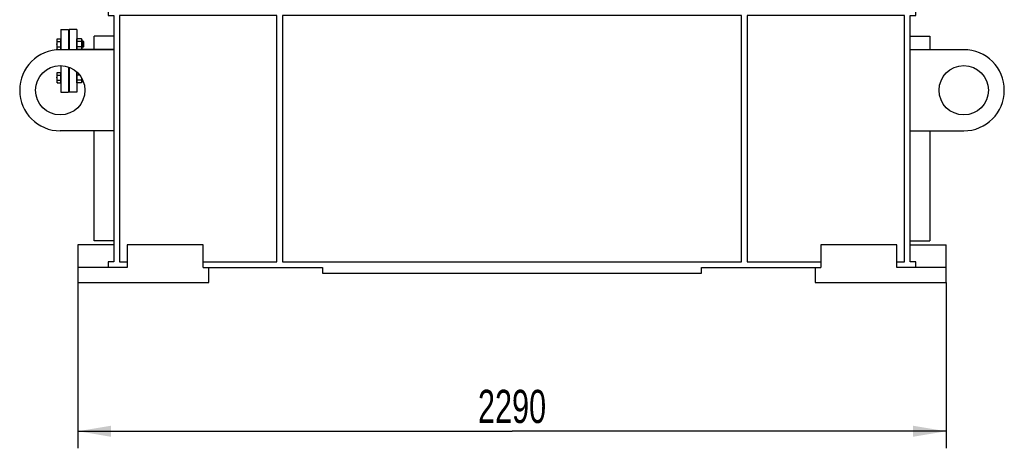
# Model space of a CAD drawing. Header units: millimetres. Extents: x 0 to 1189, y 0 to 841.
# Tile 46 of 173: x 135 to 239, y 516 to 561. Entities that reach past the tile are written whole.
import ezdxf
from ezdxf.enums import TextEntityAlignment as Align

# ---------------------------------------------------------------- set-up
doc = ezdxf.new("R2010")
doc.units = ezdxf.units.MM
doc.header["$LTSCALE"] = 65.395
doc.layers.get('0').update_dxf_attribs({"linetype": 'CONTINUOUS'})
for name, color, linetype in [('6M32E_GENSET_GRUNDRAHMEN_ABL862', 7, 'CONTINUOUS'), ('6M32E_GENSET_GRUNDRAHMEN_T1_PBL863', 7, 'CONTINUOUS'), ('6M32E_GENSET_VERROHRUNG_ABL864', 7, 'CONTINUOUS'), ('D931_1-M16X60_PBL867', 7, 'CONTINUOUS'), ('D931_1-M16X60_PBL874', 7, 'CONTINUOUS'), ('D934-M16_PBL866', 7, 'CONTINUOUS'), ('D934-M16_PBL873', 7, 'CONTINUOUS'), ('E1514-IBC_DN50PN40X2_PBL868', 7, 'CONTINUOUS'), ('EN1092-1-01A-DN50-PN16-61_5_PBL865', 7, 'CONTINUOUS'), ('rechts_4_VBL861', 7, 'CONTINUOUS')]:
    doc.layers.add(name, color=color, linetype=linetype)
doc.styles.get("Standard").update_dxf_attribs({"font": 'txt', "width": 0.6})
doc.dimstyles.new('DIMSTYLE_2', dxfattribs={"dimtxt": 3.5, "dimasz": 3.5, "dimexe": 1.8, "dimexo": 0, "dimgap": 0.875, "dimtad": 1, "dimlfac": 25, "dimdsep": 46, "dimtxsty": 'Standard', "dimblk": '_FILLED', "dimblk1": '_FILLED', "dimblk2": '_FILLED', "dimcen": 0.09, "dimadec": 0, "dimazin": 0, "dimtp": 2, "dimtm": 2, "dimtfac": 1, "dimtofl": 0, "dimtmove": 0, "dimatfit": 3, "dimldrblk": '_FILLED', "dimfxl": 1, "dimtolj": 1, "dimarcsym": 0})

# ---------------------------------------------------------------- blocks, each defined once
blk = doc.blocks.new('_FILLED')
at = {"color": 0, "linetype": 'ByBlock'}
blk.add_solid([(0, 0), (-1, 0.167), (-1, -0.167)], dxfattribs=at)
blk = doc.blocks.new('*D4')
at = {"color": 2, "linetype": 'Continuous'}
for p, q in [((141.41, 535.16), (141.41, 516.08)), ((233.01, 533.56), (233.01, 516.08)), ((141.41, 517.88), (187.21, 517.88)), ((233.01, 517.88), (187.21, 517.88))]:
    blk.add_line(p, q, dxfattribs=at)
at = {"color": 2, "linetype": 'Continuous', "xscale": 3.5, "yscale": 3.5, "zscale": 3.5, "rotation": 180}
blk.add_blockref('_FILLED', (141.41, 517.88), dxfattribs=at)
at = {"color": 2, "linetype": 'Continuous', "xscale": 3.5, "yscale": 3.5, "zscale": 3.5}
blk.add_blockref('_FILLED', (233.01, 517.88), dxfattribs=at)
at = {"color": 2, "linetype": 'Continuous', "width": 0.690476}
blk.add_text('2290', height=3.5, dxfattribs=at).set_placement((187.21, 518.75), align=Align.CENTER)
blk = doc.blocks.new('6M32E_GENSET_GRUNDRAHMEN_T1_PBL863', base_point=(187.21, 558.76))
at = {"layer": '6M32E_GENSET_GRUNDRAHMEN_T1_PBL863', "color": 7, "linetype": 'Continuous'}
for p, q in [((149.41, 583.96), (144.61, 583.96)), ((144.61, 583.96), (144.61, 581.56)), ((153.81, 583.96), (153.41, 583.96)), ((220.61, 583.96), (229.81, 583.96)), ((222.01, 583.96), (222.01, 581.56)), ((229.81, 581.56), (229.81, 583.96)), ((144.61, 581.56), (145.21, 581.56)), ((145.21, 581.56), (145.21, 562.36)), ((145.81, 581.56), (152.41, 581.56)), ((145.81, 581.56), (145.81, 562.36)), ((152.2, 581.56), (163.01, 562.84)), ((152.41, 581.72), (152.41, 581.56)), ((211.41, 562.84), (222.21, 581.56)), ((222.01, 581.56), (228.61, 581.56)), ((228.61, 562.36), (228.61, 581.56)), ((229.21, 581.56), (229.81, 581.56)), ((229.21, 562.36), (229.21, 581.56)), ((163.01, 562.36), (163.01, 577.56)), ((211.41, 577.56), (211.41, 562.36)), ((144.21, 572.92), (145.21, 572.92)), ((144.21, 572.92), (144.21, 562.52)), ((145.19, 563.32), (145.21, 563.32)), ((145.19, 562.36), (145.19, 563.32)), ((164.77, 563.08), (165.63, 563.08)), ((164.77, 562.36), (164.77, 563.08)), ((169.58, 563.08), (170.45, 563.08)), ((170.45, 562.36), (170.45, 563.08)), ((204.83, 563.08), (203.97, 563.08)), ((203.97, 562.36), (203.97, 563.08)), ((209.65, 563.08), (208.78, 563.08)), ((209.65, 562.36), (209.65, 563.08)), ((144.21, 562.52), (145.19, 562.52)), ((145.21, 562.36), (144.61, 562.36)), ((144.61, 562.36), (144.61, 561.76)), ((228.61, 562.36), (145.81, 562.36)), ((229.81, 562.36), (229.21, 562.36)), ((229.81, 561.76), (229.81, 562.36)), ((144.61, 561.76), (145.21, 561.76)), ((145.21, 561.76), (145.21, 535.76)), ((162.41, 561.76), (145.81, 561.76)), ((145.81, 561.76), (145.81, 535.76)), ((162.41, 535.76), (162.41, 561.76)), ((211.41, 561.76), (163.01, 561.76)), ((163.01, 561.76), (163.01, 535.76)), ((211.41, 535.76), (211.41, 561.76)), ((228.61, 561.76), (212.01, 561.76)), ((212.01, 561.76), (212.01, 535.76)), ((228.61, 535.76), (228.61, 561.76)), ((229.21, 561.76), (229.81, 561.76)), ((229.21, 535.76), (229.21, 561.76)), ((141.29, 560.26), (140.49, 560.26)), ((140.49, 560.26), (140.49, 558.14)), ((141.29, 560.26), (141.29, 558.14)), ((145.21, 559.56), (143.13, 559.56)), ((143.13, 558.16), (143.13, 559.56)), ((229.21, 559.56), (231.29, 559.56)), ((231.29, 559.56), (231.29, 558.14)), ((145.21, 558.14), (139.55, 558.14)), ((145.21, 558.16), (141.29, 558.16)), ((234.87, 558.14), (229.21, 558.14)), ((140.49, 556.28), (140.49, 553.66)), ((141.29, 555.79), (141.29, 553.66)), ((141.32, 555.76), (141.29, 555.76)), ((141.29, 553.66), (140.49, 553.66)), ((145.21, 549.58), (139.55, 549.58)), ((143.13, 537.96), (143.13, 549.58)), ((229.21, 549.58), (234.87, 549.58)), ((231.29, 549.58), (231.29, 537.96)), ((145.21, 537.56), (141.41, 537.56)), ((141.41, 537.56), (141.41, 533.56)), ((145.21, 537.96), (143.13, 537.96)), ((154.61, 537.56), (146.61, 537.56)), ((146.61, 537.56), (146.61, 535.16)), ((154.61, 535.16), (154.61, 537.56)), ((227.81, 537.56), (219.81, 537.56)), ((219.81, 537.56), (219.81, 535.16)), ((227.81, 535.16), (227.81, 537.56)), ((229.21, 537.96), (231.29, 537.96)), ((229.21, 537.56), (233.01, 537.56)), ((233.01, 533.56), (233.01, 537.56)), ((146.61, 535.16), (141.41, 535.16)), ((145.21, 535.76), (144.61, 535.76)), ((144.61, 535.76), (144.61, 535.16)), ((145.81, 535.76), (146.61, 535.76)), ((154.61, 535.76), (162.41, 535.76)), ((154.61, 535.16), (167.21, 535.16)), ((155.21, 533.56), (155.21, 535.16)), ((163.01, 535.76), (211.41, 535.76)), ((167.21, 535.16), (167.21, 534.56)), ((207.21, 535.16), (219.81, 535.16)), ((207.21, 534.56), (207.21, 535.16)), ((212.01, 535.76), (219.81, 535.76)), ((219.21, 535.16), (219.21, 533.56)), ((227.81, 535.76), (228.61, 535.76)), ((233.01, 535.16), (227.81, 535.16)), ((229.81, 535.76), (229.21, 535.76)), ((229.81, 535.16), (229.81, 535.76)), ((167.21, 534.56), (207.21, 534.56)), ((141.41, 533.56), (155.21, 533.56)), ((219.21, 533.56), (233.01, 533.56))]:
    blk.add_line(p, q, dxfattribs=at)
for centre in [(139.55, 553.86), (234.87, 553.86)]:
    blk.add_circle(centre, 2.6, dxfattribs=at)
for centre, start, end in [((139.55, 553.86), 90, 270), ((234.87, 553.86), 270, 90)]:
    blk.add_arc(centre, 4.28, start, end, dxfattribs=at)
blk = doc.blocks.new('6M32E_GENSET_GRUNDRAHMEN_ABL862', base_point=(187.21, 558.76))
at = {"layer": '6M32E_GENSET_GRUNDRAHMEN_T1_PBL863'}
blk.add_blockref('6M32E_GENSET_GRUNDRAHMEN_T1_PBL863', (187.21, 558.76), dxfattribs=at)
blk = doc.blocks.new('EN1092-1-01A-DN50-PN16-61_5_PBL865', base_point=(140.01, 556.96))
at = {"layer": 'EN1092-1-01A-DN50-PN16-61_5_PBL865', "color": 7, "linetype": 'Continuous'}
for p, q in [((139.61, 560.26), (140.41, 560.26)), ((139.61, 560.26), (139.61, 558.14)), ((140.41, 560.26), (140.41, 558.14)), ((139.61, 556.46), (139.61, 553.66)), ((140.41, 556.31), (140.41, 553.66)), ((139.61, 553.66), (140.41, 553.66))]:
    blk.add_line(p, q, dxfattribs=at)
blk = doc.blocks.new('D934-M16_PBL866', base_point=(141.55, 555.19))
at = {"layer": 'D934-M16_PBL866', "color": 7, "linetype": 'Continuous'}
for p, q in [((141.31, 555.75), (141.29, 555.67)), ((141.33, 555.75), (141.31, 555.75)), ((141.59, 555.47), (141.31, 555.47)), ((141.79, 554.92), (141.31, 554.92)), ((141.81, 555.15), (141.81, 554.71)), ((141.31, 554.64), (141.29, 554.71)), ((141.79, 554.64), (141.31, 554.64)), ((141.81, 554.71), (141.79, 554.64))]:
    blk.add_line(p, q, dxfattribs=at)
for points in [[(141.31, 555.47), (141.29, 555.53), (141.28, 555.6), (141.29, 555.67)], [(141.29, 554.72), (141.28, 554.78), (141.29, 554.85), (141.31, 554.92)], [(141.29, 555.67), (141.29, 555.7), (141.3, 555.72), (141.31, 555.75)], [(141.31, 554.92), (141.29, 555.01), (141.28, 555.19), (141.29, 555.38), (141.31, 555.47)], [(141.31, 554.64), (141.3, 554.66), (141.29, 554.69), (141.29, 554.72)], [(141.8, 555.15), (141.8, 555.07), (141.8, 554.99), (141.79, 554.92)], [(141.79, 554.92), (141.8, 554.85), (141.81, 554.78), (141.8, 554.72)], [(141.8, 554.72), (141.8, 554.69), (141.79, 554.66), (141.79, 554.64)]]:
    blk.add_open_spline(points, degree=3, dxfattribs=at)
blk = doc.blocks.new('D931_1-M16X60_PBL867', base_point=(140.57, 555.19))
at = {"layer": 'D931_1-M16X60_PBL867', "color": 7, "linetype": 'Continuous'}
for p, q in [((139.21, 555.67), (139.23, 555.75)), ((139.21, 554.71), (139.21, 555.67)), ((139.23, 555.75), (139.57, 555.75)), ((139.23, 555.47), (139.57, 555.47)), ((139.23, 554.92), (139.57, 554.92)), ((139.57, 555.75), (139.57, 554.64)), ((139.57, 555.64), (139.61, 555.64)), ((139.57, 554.74), (139.61, 554.74)), ((140.41, 555.5), (140.49, 555.5)), ((140.41, 554.88), (140.49, 554.88)), ((141.94, 554.87), (141.81, 554.87)), ((139.21, 554.71), (139.23, 554.64)), ((139.23, 554.64), (139.57, 554.64))]:
    blk.add_line(p, q, dxfattribs=at)
for points in [[(139.23, 555.47), (139.21, 555.54), (139.2, 555.6), (139.21, 555.67)], [(139.21, 554.71), (139.2, 554.78), (139.21, 554.85), (139.23, 554.92)], [(139.21, 555.67), (139.21, 555.7), (139.22, 555.72), (139.23, 555.75)], [(139.23, 554.92), (139.21, 555.01), (139.2, 555.19), (139.21, 555.38), (139.23, 555.47)], [(139.23, 554.64), (139.22, 554.66), (139.21, 554.69), (139.21, 554.71)]]:
    blk.add_open_spline(points, degree=3, dxfattribs=at)
blk = doc.blocks.new('E1514-IBC_DN50PN40X2_PBL868', base_point=(140.45, 556.96))
at = {"layer": 'E1514-IBC_DN50PN40X2_PBL868', "color": 7, "linetype": 'Continuous'}
for p, q in [((140.49, 559.1), (140.41, 559.1)), ((140.49, 554.82), (140.41, 554.82))]:
    blk.add_line(p, q, dxfattribs=at)
blk = doc.blocks.new('D934-M16_PBL873', base_point=(141.55, 558.73))
at = {"layer": 'D934-M16_PBL873', "color": 7, "linetype": 'Continuous'}
for p, q in [((141.31, 559.28), (141.29, 559.21)), ((141.79, 559.28), (141.31, 559.28)), ((141.79, 559.01), (141.31, 559.01)), ((141.81, 559.21), (141.79, 559.28)), ((141.81, 559.21), (141.81, 558.25)), ((141.31, 558.17), (141.29, 558.25)), ((141.79, 558.45), (141.31, 558.45)), ((141.79, 558.17), (141.31, 558.17)), ((141.81, 558.25), (141.79, 558.17))]:
    blk.add_line(p, q, dxfattribs=at)
for points in [[(141.31, 559.01), (141.29, 559.07), (141.28, 559.14), (141.29, 559.21)], [(141.29, 559.21), (141.29, 559.23), (141.3, 559.26), (141.31, 559.28)], [(141.31, 558.45), (141.29, 558.54), (141.28, 558.73), (141.29, 558.91), (141.31, 559.01)], [(141.79, 559.28), (141.79, 559.26), (141.8, 559.23), (141.8, 559.21)], [(141.8, 559.21), (141.81, 559.14), (141.8, 559.07), (141.79, 559.01)], [(141.79, 559.01), (141.8, 558.91), (141.81, 558.73), (141.8, 558.54), (141.79, 558.45)], [(141.29, 558.25), (141.28, 558.32), (141.29, 558.39), (141.31, 558.45)], [(141.31, 558.17), (141.3, 558.2), (141.29, 558.23), (141.29, 558.25)], [(141.79, 558.45), (141.8, 558.39), (141.81, 558.32), (141.8, 558.25)], [(141.8, 558.25), (141.8, 558.23), (141.79, 558.2), (141.79, 558.17)]]:
    blk.add_open_spline(points, degree=3, dxfattribs=at)
blk = doc.blocks.new('D931_1-M16X60_PBL874', base_point=(140.61, 558.73))
at = {"layer": 'D931_1-M16X60_PBL874', "color": 7, "linetype": 'Continuous'}
for p, q in [((139.21, 559.21), (139.23, 559.28)), ((139.21, 558.25), (139.21, 559.21)), ((139.23, 559.28), (139.57, 559.28)), ((139.23, 559.01), (139.57, 559.01)), ((139.57, 559.28), (139.57, 558.17)), ((139.57, 559.18), (139.61, 559.18)), ((140.41, 559.04), (140.49, 559.04)), ((141.96, 559.05), (141.81, 559.05)), ((142.01, 559), (141.96, 559.05)), ((141.96, 559.05), (141.96, 558.41)), ((142.01, 559), (142.01, 558.46)), ((139.21, 558.25), (139.23, 558.17)), ((139.23, 558.45), (139.57, 558.45)), ((139.23, 558.17), (139.57, 558.17)), ((139.57, 558.28), (139.61, 558.28)), ((140.41, 558.42), (140.49, 558.42)), ((141.96, 558.41), (141.81, 558.41)), ((142.01, 558.46), (141.96, 558.41))]:
    blk.add_line(p, q, dxfattribs=at)
for points in [[(139.23, 559.01), (139.21, 559.07), (139.2, 559.14), (139.21, 559.21)], [(139.21, 559.21), (139.21, 559.23), (139.22, 559.26), (139.23, 559.28)], [(139.23, 558.45), (139.21, 558.54), (139.2, 558.73), (139.21, 558.91), (139.23, 559.01)], [(139.21, 558.25), (139.2, 558.32), (139.21, 558.39), (139.23, 558.45)], [(139.23, 558.17), (139.22, 558.2), (139.21, 558.22), (139.21, 558.25)]]:
    blk.add_open_spline(points, degree=3, dxfattribs=at)
blk = doc.blocks.new('6M32E_GENSET_VERROHRUNG_ABL864', base_point=(183.41, 624.85))
at = {"layer": 'D931_1-M16X60_PBL867'}
blk.add_blockref('D931_1-M16X60_PBL867', (140.57, 555.19), dxfattribs=at)
at = {"layer": 'D931_1-M16X60_PBL874'}
blk.add_blockref('D931_1-M16X60_PBL874', (140.61, 558.73), dxfattribs=at)
at = {"layer": 'D934-M16_PBL866'}
blk.add_blockref('D934-M16_PBL866', (141.55, 555.19), dxfattribs=at)
at = {"layer": 'D934-M16_PBL873'}
blk.add_blockref('D934-M16_PBL873', (141.55, 558.73), dxfattribs=at)
at = {"layer": 'E1514-IBC_DN50PN40X2_PBL868'}
blk.add_blockref('E1514-IBC_DN50PN40X2_PBL868', (140.45, 556.96), dxfattribs=at)
at = {"layer": 'EN1092-1-01A-DN50-PN16-61_5_PBL865'}
blk.add_blockref('EN1092-1-01A-DN50-PN16-61_5_PBL865', (140.01, 556.96), dxfattribs=at)
blk = doc.blocks.new('RECHTS_4_VBL861', base_point=(172.98, 637.66))
at = {"layer": '6M32E_GENSET_GRUNDRAHMEN_ABL862'}
blk.add_blockref('6M32E_GENSET_GRUNDRAHMEN_ABL862', (187.21, 558.76), dxfattribs=at)
at = {"layer": '6M32E_GENSET_VERROHRUNG_ABL864'}
blk.add_blockref('6M32E_GENSET_VERROHRUNG_ABL864', (183.41, 624.85), dxfattribs=at)

msp = doc.modelspace()

# ---------------------------------------------------------------- block references
at = {"layer": 'rechts_4_VBL861'}
msp.add_blockref('RECHTS_4_VBL861', (172.97523, 637.66074), dxfattribs=at)

# ---------------------------------------------------------------- dimensions: what is measured, and where the dimension line sits
at = {"color": 2, "linetype": 'Continuous'}
dim = msp.add_linear_dim(base=(233.00523, 517.87748), p1=(141.40523, 535.16074), p2=(233.00523, 533.56074), dimstyle='DIMSTYLE_2', dxfattribs=at)
dim.commit()
dim.dimension.update_dxf_attribs({"geometry": '*D4', "text_midpoint": (186.87191, 517.87748), "dimtype": 160})

doc.saveas('drawing.dxf')
